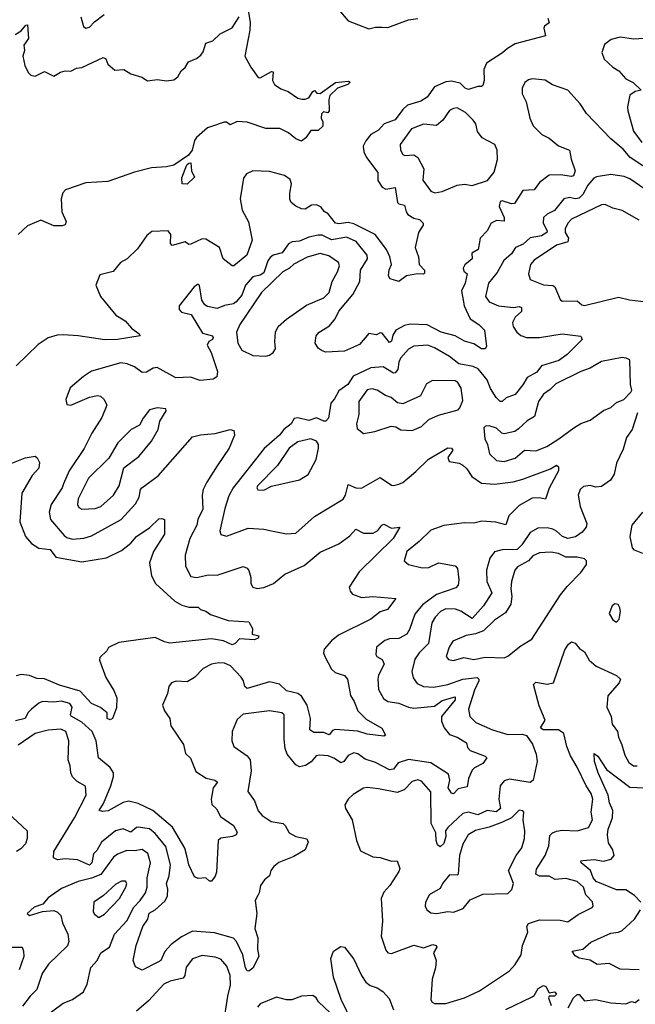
# Model space of a CAD drawing. Extents: x 1603745 to 1745082, y 385868 to 533966.
# Tile 29 of 256: x 1622063 to 1625345, y 409291 to 414540. Entities that reach past the tile are written whole.
import ezdxf

# ---------------------------------------------------------------- set-up
doc = ezdxf.new("R2010")
doc.units = 0

msp = doc.modelspace()

# ---------------------------------------------------------------- linework, layer by layer
at = {"layer": '0CON20XD'}
for points in [[(1623267.9, 414667.9), (1623291.2, 414525), (1623289.5, 414485), (1623263.6, 414345), (1623295, 414286.2), (1623335, 414231.2), (1623345, 414230.8), (1623405, 414263.8), (1623415, 414262.5), (1623411.1, 414215), (1623420.8, 414195), (1623455, 414171.2), (1623495, 414157.5), (1623545, 414122), (1623566.8, 414116.8), (1623585, 414115.6), (1623605, 414123.8), (1623625, 414156.7), (1623635, 414162), (1623647.8, 414147.8), (1623665, 414146.2), (1623746, 414205), (1623815, 414211.9), (1623825, 414207.5), (1623812, 414195), (1623758.1, 414175), (1623715.7, 414135), (1623710.5, 414115), (1623712.9, 414055), (1623705, 414043.3), (1623682, 414048), (1623671.9, 414038.1), (1623670, 414015), (1623678.6, 413995), (1623678.3, 413971.7), (1623655, 413950), (1623615, 413950), (1623589.3, 413910.7), (1623565, 413892.5), (1623535, 413904), (1623496.1, 413936.1), (1623449.2, 413959.2), (1623375, 413959.2), (1623275, 413993.5), (1623222.7, 413997.3), (1623185, 413980), (1623165, 413993.3), (1623153.6, 413993.6), (1623085, 413970), (1623065, 413963.3), (1623005, 413912), (1622994.7, 413895.3), (1622982.5, 413845), (1622962.4, 413817.6), (1622885.3, 413764.7), (1622845.3, 413754.7), (1622765, 413750), (1622675, 413727.9), (1622532.3, 413677.7), (1622415, 413670), (1622307, 413633), (1622292.8, 413617.2), (1622283.6, 413585), (1622288.1, 413515), (1622310.8, 413465), (1622305, 413446.7), (1622289.7, 413440.3), (1622245, 413441.1), (1622175, 413470.6), (1622105, 413441.4), (1622055.4, 413394.6)], [(1623763.3, 414595), (1623814.2, 414534.2), (1623925, 414490.8), (1623959.3, 414500.7), (1623995, 414500), (1624025, 414498), (1624135, 414539.2), (1624185, 414545.8)], [(1622038.8, 414461.2), (1622070.1, 414479.9), (1622095, 414511.2), (1622105, 414512.5), (1622109.4, 414440.6), (1622085.8, 414405), (1622087.8, 414375), (1622080, 414345), (1622090, 414295), (1622107.7, 414257.7), (1622122.5, 414245), (1622145, 414238.8), (1622195, 414264.4), (1622245, 414239.4), (1622280.4, 414259.6), (1622305, 414267.1), (1622335, 414265.4), (1622365, 414281.5), (1622395, 414284.4), (1622508.7, 414338.7), (1622521.4, 414331.4), (1622533, 414303), (1622570.9, 414270.9), (1622617.5, 414275), (1622655, 414252), (1622713.9, 414233.9), (1622745, 414213.8), (1622795, 414221.2), (1622845, 414214.2), (1622885, 414220), (1622905.8, 414235), (1622923.2, 414266.8), (1622946, 414285), (1622963.3, 414315), (1623005, 414332.5), (1623029.2, 414350.8), (1623041.5, 414368.5), (1623055.7, 414414.3), (1623093.1, 414426.9), (1623131.2, 414465), (1623195, 414496.7), (1623233.8, 414555)], [(1624878.3, 414548.3), (1624886.4, 414523.6), (1624860, 414505), (1624857.5, 414495), (1624866.4, 414453.6), (1624705, 414410.5), (1624662.9, 414387.1), (1624636.7, 414363.3), (1624552.2, 414307.8), (1624537.8, 414275), (1624539.3, 414215), (1624531.7, 414188.3), (1624525.4, 414184.6), (1624505, 414184), (1624455, 414167.3), (1624438.1, 414175), (1624411.6, 414201.6), (1624365, 414212.8), (1624335, 414209.5), (1624275, 414182.3), (1624235, 414127.1), (1624202, 414105), (1624130, 414085), (1624105, 414061.4), (1624065, 414005.6), (1624005.9, 413984.1), (1623975, 413950.9), (1623935, 413927.8), (1623908.5, 413895), (1623894.6, 413865.4), (1623896.9, 413835), (1623911.5, 413805), (1623972.7, 413725), (1623972.8, 413682.8), (1623995, 413648), (1624015, 413637.1), (1624065.4, 413645.4), (1624077.5, 413565), (1624085, 413557.5), (1624115, 413551.9), (1624122.5, 413515), (1624132, 413502), (1624165, 413481.8), (1624195, 413474.4), (1624214.2, 413455), (1624214.2, 413445), (1624189.4, 413405), (1624170.6, 413325), (1624190, 413275), (1624192.9, 413235), (1624221.1, 413205), (1624221.4, 413188.6), (1624215, 413182.5), (1624184.2, 413185.8), (1624125, 413173.8), (1624085, 413144), (1624037.7, 413157.7), (1624030, 413175), (1624033.4, 413206.6), (1624044.4, 413235), (1624036.9, 413275), (1624019.3, 413315), (1623958.2, 413395), (1623845, 413452.1), (1623815, 413458.1), (1623765, 413451.7), (1623747.1, 413455), (1623707.3, 413505), (1623686.9, 413516.9), (1623670.1, 413540.1), (1623645, 413552.3), (1623619.2, 413550.8), (1623585, 413530.6), (1623565, 413532.5), (1623535, 413546.2), (1623511.1, 413565), (1623503.5, 413583.5), (1623502.5, 413615), (1623512.7, 413665), (1623505, 413687.5), (1623475, 413710), (1623395, 413730), (1623306, 413734), (1623271.9, 413718.1), (1623256.2, 413695), (1623238.6, 413585), (1623249.2, 413525), (1623282.9, 413462.9), (1623302.2, 413365), (1623274.4, 413285), (1623205, 413228.6), (1623195, 413227.5), (1623147.8, 413265), (1623128.1, 413325), (1623055, 413369.4), (1623035, 413371.9), (1622975, 413342.5), (1622965, 413341.5), (1622945, 413355.9), (1622876, 413336), (1622866.6, 413346.6), (1622868.6, 413395), (1622855, 413413.8), (1622768.3, 413411.7), (1622740.7, 413389.3), (1622691.2, 413318.8), (1622636.2, 413265), (1622601.2, 413245), (1622561.7, 413198.3), (1622490, 413180), (1622468.8, 413125), (1622494.2, 413064.2), (1622576, 412965), (1622625.8, 412935), (1622658.6, 412895), (1622700, 412865), (1622705.6, 412854.4), (1622585, 412835.4), (1622516.9, 412833.1), (1622374.6, 412855.4), (1622295, 412860.5), (1622262.1, 412857.9), (1622215, 412844.2), (1622161.4, 412808.6), (1622045, 412694.2)], [(1622388, 414555), (1622402.9, 414502.9), (1622415, 414494.3), (1622435, 414500), (1622461.2, 414528.8), (1622512.9, 414567.1)], [(1625445, 414442.5), (1625336.5, 414436.5), (1625265, 414446.7), (1625216.1, 414433.9), (1625181.4, 414408.6), (1625166.9, 414365), (1625178.9, 414328.9), (1625225, 414286.9), (1625257.3, 414267.3), (1625294.7, 414224.7), (1625332.7, 414205), (1625376.2, 414165), (1625345, 414156.7), (1625315, 414138), (1625303.8, 414076.2), (1625305.4, 414055), (1625335.3, 413945.3), (1625380.5, 413885)], [(1625385, 413760.9), (1625317.5, 413805), (1625279.8, 413849.8), (1625214.7, 413904.7), (1625085, 414039.5), (1625051.5, 414091.5), (1624984.4, 414165), (1624903.5, 414193.5), (1624865, 414218.1), (1624795, 414224.4), (1624775, 414219.4), (1624755.7, 414205), (1624741.9, 414175), (1624742.5, 414145), (1624762.4, 414102.4), (1624782.3, 414015), (1624800.8, 413975), (1624847.4, 413927.4), (1624885, 413909.2), (1624935, 413868.1), (1624993.8, 413843.8), (1625003.4, 413796.6), (1625023.8, 413735), (1625015, 413707.3), (1625005, 413704.1), (1624946.3, 413713.7), (1624885, 413711.4), (1624835, 413672.2), (1624805, 413633.8), (1624745, 413628.9), (1624700.6, 413559.4), (1624685, 413558.1), (1624635, 413574), (1624625, 413570), (1624620, 413545), (1624646.5, 413485), (1624645, 413466), (1624605, 413468.6), (1624576.9, 413455), (1624555, 413414.2), (1624517.8, 413375), (1624507.1, 413315), (1624473.3, 413295), (1624475.6, 413265), (1624436.7, 413233.3), (1624426.7, 413215), (1624430, 413200), (1624449.2, 413185), (1624437.6, 413135), (1624418.8, 413095), (1624431.8, 413015), (1624465, 412944.6), (1624511.4, 412915), (1624541.8, 412885), (1624552.5, 412797.5), (1624544, 412786), (1624525, 412785.8), (1624485, 412812.2), (1624435, 412826.2), (1624383.9, 412853.9), (1624310, 412875), (1624235, 412912.9), (1624145, 412917.5), (1624115, 412909.6), (1624067.8, 412885), (1624051.8, 412858.2), (1624044.5, 412825.5), (1624035, 412819.5), (1623995, 412868.2), (1623985, 412870), (1623965, 412859.5), (1623925, 412866.5), (1623875, 412808.6), (1623795, 412772.7), (1623695, 412768), (1623675, 412773.8), (1623655, 412788.8), (1623637.5, 412815), (1623644.3, 412855), (1623660, 412875), (1623715, 412907.8), (1623745.2, 412944.8), (1623765, 412986.7), (1623839.7, 413075), (1623876, 413145), (1623880, 413205), (1623916.5, 413265), (1623915.5, 413285.5), (1623857.1, 413357.1), (1623805, 413380.8), (1623758.1, 413371.9), (1623725, 413365.9), (1623675, 413391.3), (1623655, 413390.5), (1623605, 413379.8), (1623555, 413358.8), (1623516, 413355), (1623496.7, 413345), (1623462.2, 413297.8), (1623415, 413285.3), (1623398, 413272), (1623386.2, 413253.8), (1623365, 413190), (1623345, 413177.7), (1623305, 413169.7), (1623266, 413124), (1623248, 413072), (1623217.8, 413035), (1623202.2, 413025), (1623155, 413016.8), (1623115, 413000.6), (1623065, 413010.5), (1623050.3, 413020.3), (1623034, 413045), (1623022.3, 413122.3), (1623015, 413130), (1622993.8, 413115), (1622914, 413015), (1622914, 412995), (1622925, 412981.2), (1622977.7, 412967.7), (1623038.3, 412868.3), (1623090, 412855), (1623094.2, 412845), (1623090, 412835), (1623072, 412825), (1623063.3, 412805), (1623083.3, 412765), (1623117.5, 412665), (1623113.8, 412636.2), (1623095, 412623.9), (1623025, 412617.1), (1622973.8, 412633.8), (1622895, 412630.4), (1622795, 412686.2), (1622775, 412683.1), (1622739.3, 412660.7), (1622715, 412658.4), (1622675, 412688.9), (1622635.8, 412705.8), (1622601.5, 412711.5), (1622445, 412665.4), (1622402.9, 412637.1), (1622332.2, 412577.8), (1622308.1, 412515), (1622315, 412488.8), (1622335, 412484.4), (1622435, 412527.9), (1622476.9, 412536.9), (1622493.1, 412533.1), (1622514, 412515), (1622526.9, 412485), (1622501.2, 412418.8), (1622446.9, 412335), (1622406, 412254), (1622325.9, 412135), (1622296.2, 412066.2), (1622289.2, 412045), (1622230.3, 411955), (1622220.4, 411915), (1622227.3, 411875), (1622299.9, 411789.9), (1622315, 411779.3), (1622345, 411771.2), (1622405, 411775.9), (1622445, 411788.9), (1622604.7, 411875.3), (1622680.2, 411959.8), (1622699.1, 411995), (1622706.8, 412035), (1622714.6, 412045), (1622801.5, 412108.5), (1622985, 412315.5), (1623027, 412327), (1623105, 412333.1), (1623185, 412355.5), (1623205, 412350), (1623208.5, 412325), (1623179.5, 412255), (1623115, 412160.8), (1623060, 412075), (1623041.8, 412035), (1623035.4, 412004.6), (1623039, 411931), (1623012.9, 411875), (1623007.7, 411845), (1622970.4, 411775), (1622944.8, 411685.2), (1622946.2, 411626.2), (1622975, 411572.2), (1623005, 411566.2), (1623069.8, 411580.2), (1623115, 411579.6), (1623255, 411624.4), (1623275.4, 411615.4), (1623285, 411603.3), (1623295.4, 411565.4), (1623295.7, 411535), (1623305.6, 411515.6), (1623328.3, 411508.3), (1623365, 411513.5), (1623415.4, 411534.6), (1623476.2, 411583.8), (1623579.6, 411630.4), (1623665, 411701.2), (1623764.4, 411745), (1623822.2, 411787.8), (1623855, 411824), (1623895, 411801.8), (1623946.7, 411803.3), (1623973.1, 411816.9), (1623994, 411845), (1624005, 411850.8), (1624045, 411829.2), (1624090, 411835), (1624054.2, 411775), (1623873.4, 411596.6), (1623819.5, 411515), (1623824, 411494), (1623837.6, 411477.6), (1623885, 411459.1), (1623945, 411465.3), (1624068.8, 411455), (1624023.8, 411396.2), (1623985, 411383.3), (1623935.7, 411345), (1623761.8, 411258.2), (1623725, 411228.6), (1623685.7, 411185), (1623683.1, 411165), (1623688.9, 411145), (1623725, 411078.1), (1623745, 411059.6), (1623771.3, 411051.3), (1623794.6, 411044.6), (1623810.6, 411025), (1623826.9, 410936.9), (1623846.5, 410905), (1623865.3, 410855.3), (1623910.9, 410810.9), (1623993.6, 410763.6), (1624013.3, 410725), (1624005, 410720.8), (1623915, 410731.2), (1623865, 410746.2), (1623745, 410756.8), (1623729.9, 410750.1), (1623712, 410728), (1623685, 410740.8), (1623630.7, 410740.7), (1623609.5, 410755), (1623614.2, 410815), (1623595, 410885.8), (1623565, 410933.8), (1623545, 410948.7), (1623485, 410961.7), (1623448.3, 410998.3), (1623395, 411009.7), (1623275, 410974.5), (1623264, 410985), (1623255.9, 411015), (1623243.1, 411035), (1623186.1, 411095), (1623155, 411109.2), (1623125, 411112), (1623085, 411104), (1623041.7, 411081.7), (1622995, 411034), (1622955, 411010), (1622896.4, 411013.6), (1622872.5, 411005), (1622857.5, 410985), (1622851.7, 410948.3), (1622823.8, 410885), (1622834.3, 410855), (1622863.1, 410815), (1622868.2, 410775), (1622935.4, 410675.4), (1622947.7, 410627.7), (1622973.7, 410603.7), (1623002.2, 410532.2), (1623057.3, 410497.3), (1623103.8, 410485), (1623116.7, 410475), (1623094.6, 410445.4), (1623083.1, 410385), (1623086.8, 410356.8), (1623113, 410333), (1623132.7, 410292.7), (1623202.5, 410245), (1623221.7, 410208.3), (1623216.7, 410195), (1623196.7, 410185), (1623135, 410176.9), (1623121.1, 410165), (1623111.4, 409995), (1623105.5, 409974.5), (1623085, 409946.7), (1623075, 409946.7), (1623055, 409965.8), (1623015, 409961.2), (1622995, 409970), (1622964.7, 410034.7), (1622955.3, 410075.3), (1622944, 410124), (1622878.4, 410235), (1622773.5, 410325), (1622695, 410361.8), (1622645, 410374), (1622615, 410366.4), (1622535, 410322.2), (1622505, 410318.2), (1622487.1, 410325), (1622509.1, 410360.9), (1622548, 410455), (1622563.2, 410505), (1622562.6, 410525), (1622545, 410553.8), (1622482.2, 410605), (1622470, 410695), (1622449.2, 410745), (1622394.8, 410794.8), (1622337.2, 410827.2), (1622333.1, 410835), (1622341.8, 410875), (1622330, 410895), (1622285, 410907.5), (1622245, 410901.4), (1622184.7, 410905.3), (1622164.1, 410895.9), (1622125.8, 410864.2), (1622106.7, 410845), (1622091.9, 410815), (1622041.3, 410801.3)], [(1624276.2, 413616.2), (1624315, 413623.5), (1624395, 413658.4), (1624433.6, 413663.6), (1624475, 413656.7), (1624557.1, 413682.9), (1624592.5, 413727.5), (1624610, 413795), (1624608.4, 413845), (1624595.3, 413875), (1624529.4, 413909.4), (1624503.7, 413943.7), (1624494.7, 413985), (1624481.3, 414005), (1624440, 414045), (1624395, 414069.7), (1624375, 414066.8), (1624354.8, 414055.2), (1624318.6, 414005), (1624285, 413976.5), (1624215, 413983.5), (1624151.6, 413958.4), (1624092.1, 413875), (1624093.9, 413845), (1624105, 413821.5), (1624116.1, 413816.1), (1624165, 413819.2), (1624184.7, 413805), (1624218.1, 413745), (1624211.8, 413685), (1624255, 413625.7), (1624276.2, 413616.2)], [(1622955, 413662.5), (1622930, 413665), (1622927, 413697), (1622954.3, 413765.7), (1622964.2, 413775.8), (1622975, 413776.7), (1622978.8, 413735), (1622995, 413700), (1622955, 413662.5)], [(1625396.5, 413636.5), (1625315, 413691.7), (1625285, 413703.8), (1625215.4, 413714.6), (1625137.9, 413702.1), (1625124.2, 413695), (1625091.7, 413658.3), (1625065, 413608.8), (1625045, 413587.9), (1625025, 413584.8), (1624995, 413592.6), (1624963.6, 413585), (1624915, 413522.5), (1624875, 413502.5), (1624854.7, 413485), (1624853.4, 413455), (1624874.7, 413415), (1624873.2, 413405), (1624845, 413387.2), (1624785, 413376.4), (1624747.4, 413342.6), (1624706.4, 413325), (1624685, 413291.2), (1624644, 413256), (1624608.6, 413191.4), (1624562.1, 413135), (1624546.2, 413065), (1624565, 413036.7), (1624615, 413013.8), (1624695, 413005.4), (1624725, 413010.6), (1624737.8, 413005), (1624738.2, 412985), (1624704.7, 412955), (1624691.1, 412925), (1624693.8, 412905), (1624713.9, 412873.9), (1624735, 412856.7), (1624765, 412846.5), (1624834.2, 412845.8), (1624955, 412866), (1625055, 412852.5), (1625062.5, 412835), (1624981.1, 412755), (1624936.8, 412723.2), (1624845, 412695.5), (1624819.3, 412660.8), (1624768, 412632), (1624746.2, 412593.8), (1624705, 412542.2), (1624656.4, 412523.7), (1624635, 412504.5), (1624624.4, 412505), (1624603.1, 412525), (1624573.3, 412573.3), (1624555, 412619.6), (1624507.9, 412677.9), (1624481.2, 412691.2), (1624404.3, 412705), (1624355, 412743.9), (1624275, 412790.8), (1624238.6, 412805), (1624165, 412799.3), (1624136.4, 412783.6), (1624093.9, 412735), (1624083.9, 412715), (1624078.2, 412675), (1624065, 412658), (1624055, 412656.1), (1623999.9, 412689.9), (1623935, 412683.4), (1623841.1, 412638.9), (1623812.7, 412595), (1623765, 412561.9), (1623742, 412518), (1623721.8, 412495), (1623710, 412415), (1623695, 412400), (1623685, 412399.1), (1623645, 412416.7), (1623605, 412402.7), (1623545, 412417.8), (1623526.5, 412413.5), (1623510.4, 412385), (1623470.5, 412355), (1623447.5, 412325), (1623365.6, 412254.4), (1623201.1, 412045), (1623178.3, 412001.7), (1623156.4, 411933.6), (1623129.5, 411815), (1623135.5, 411795.5), (1623165, 411787.3), (1623281.3, 411828.7), (1623365, 411823.5), (1623405, 411814.4), (1623485, 411799.5), (1623535, 411802.9), (1623635, 411892.2), (1623786.7, 411983.3), (1623800, 412005), (1623815, 412062), (1623855, 412043.6), (1623885, 412043.3), (1623985, 412100), (1624045, 412059.2), (1624055.9, 412055.9), (1624085, 412063.1), (1624105, 412072.9), (1624175, 412130.5), (1624242.8, 412197.2), (1624345, 412256.9), (1624365, 412256.2), (1624372.5, 412245), (1624344.7, 412205.3), (1624353.1, 412185), (1624405.5, 412175.5), (1624425, 412165.7), (1624447.5, 412145), (1624474.2, 412105), (1624525, 412068.4), (1624595, 412064.7), (1624693.9, 412076.1), (1624745, 412089.7)], [(1625365, 413472), (1625275, 413523.1), (1625224.5, 413534.5), (1625185, 413554.3), (1625165, 413553.3), (1625004.3, 413475.7), (1624985.2, 413454.8), (1624971.2, 413425), (1624971.4, 413405), (1624988.7, 413375), (1624985.4, 413355), (1624925, 413337.8), (1624805, 413257.5), (1624785.6, 413235), (1624775.7, 413185), (1624784, 413155), (1624855, 413126), (1624905, 413123.8), (1624915.5, 413115.5), (1624945, 413047.5), (1624955, 413038.8), (1625035, 413041.1), (1625060.2, 413020.2), (1625075, 413016.4), (1625255, 413060.4), (1625313.5, 413046.5), (1625495, 413025.7)], [(1623375, 412745.8), (1623395, 412752), (1623414.4, 412765.6), (1623427.1, 412785), (1623422.5, 412825), (1623426.4, 412873.6), (1623441.4, 412905), (1623486.1, 412943.9), (1623592.6, 413017.4), (1623685, 413057.3), (1623712.5, 413085), (1623728.5, 413145), (1623757.7, 413195), (1623768.5, 413228.5), (1623762, 413245), (1623710.8, 413280.8), (1623665, 413293.2), (1623595.2, 413274.8), (1623525, 413237.1), (1623500.6, 413215), (1623465.2, 413195), (1623351.3, 413085), (1623237.2, 412915), (1623219.2, 412875), (1623226.6, 412815), (1623247.4, 412777.4), (1623305, 412748.9), (1623375, 412745.8)], [(1624645, 412183.8), (1624705, 412202.7), (1624755, 412245.3), (1624815, 412241.6), (1624872.5, 412265), (1624937.9, 412305), (1625018.1, 412365), (1625055, 412386.4), (1625105, 412404.6), (1625175, 412457.3), (1625215, 412471.8), (1625245, 412498.6), (1625283.3, 412515), (1625322, 412555), (1625325.7, 412565), (1625319.2, 412595), (1625316.2, 412726.2), (1625296.4, 412736.4), (1625275, 412738.6), (1625165, 412717.3), (1625105, 412681.6), (1625055, 412664.7), (1624921.1, 412598.9), (1624891.5, 412568.5), (1624855, 412543.2), (1624828, 412505), (1624807.9, 412425), (1624768, 412402), (1624721.9, 412358.1), (1624702.5, 412345), (1624645, 412331.6), (1624633.3, 412335), (1624605, 412362.5), (1624565, 412374.2), (1624546.2, 412373.8), (1624536.7, 412365), (1624542, 412305), (1624556.9, 412275), (1624567.9, 412225), (1624605, 412189.2), (1624645, 412183.8)], [(1623895, 412333.8), (1623956.7, 412345), (1624043.8, 412373.8), (1624069.1, 412369.1), (1624095, 412354), (1624155, 412350), (1624205, 412370.6), (1624245, 412408.1), (1624295, 412432.2), (1624400, 412460), (1624409.7, 412470.3), (1624425, 412510), (1624416.7, 412575), (1624399.4, 412605), (1624385, 412614.5), (1624263.4, 412616.6), (1624231.7, 412598.3), (1624199.2, 412535), (1624105, 412492.2), (1624077.8, 412497.8), (1624042.9, 412525), (1624014, 412536), (1623968.8, 412565), (1623941.9, 412571.9), (1623915, 412565.9), (1623871.8, 412505), (1623870.7, 412435), (1623858.9, 412385), (1623861.4, 412361.4), (1623895, 412333.8)], [(1622395, 411930.6), (1622465, 411934.1), (1622495.5, 411945), (1622563.1, 412005), (1622593.1, 412055), (1622618.9, 412151.1), (1622698.9, 412211.1), (1622766.5, 412293.5), (1622800.8, 412355), (1622810.5, 412399.5), (1622843.8, 412455), (1622842.5, 412465), (1622795, 412470.8), (1622755, 412460.8), (1622720.6, 412415), (1622702, 412378), (1622658.1, 412355), (1622586.9, 412285), (1622537.4, 412202.6), (1622429.2, 412095), (1622375.5, 411985), (1622371.4, 411955), (1622379.1, 411939.1), (1622395, 411930.6)], [(1625355.8, 412444.2), (1625327.5, 412355), (1625297.6, 412312.4), (1625279.5, 412250.5), (1625245.5, 412175), (1625232.2, 412117.8), (1625212.9, 412085), (1625165, 412050.6), (1625135, 412048.5), (1625105, 412057.3), (1625068.7, 412051.3), (1625050.4, 412035), (1625040.8, 412005), (1625051.8, 411945), (1625087.1, 411855), (1625082.5, 411835), (1625061.9, 411808.1), (1625026.5, 411783.5), (1624985, 411774.2), (1624956.4, 411785), (1624925, 411814), (1624905, 411824), (1624875, 411830.7), (1624825, 411829.6), (1624785, 411806.8), (1624739.5, 411740.5), (1624715, 411715.8), (1624635.6, 411714.4), (1624595, 411703.6), (1624570.1, 411669.9), (1624551.2, 411605), (1624553.3, 411545), (1624580, 411485), (1624536.2, 411415), (1624475, 411348.3), (1624415, 411386.2), (1624387, 411397), (1624335, 411398.4), (1624305.8, 411384.2), (1624277.5, 411355), (1624260.8, 411325), (1624242.8, 411215), (1624192.5, 411165), (1624168.8, 411131.2), (1624153.3, 411065), (1624161.4, 411031.4), (1624181.4, 411001.4), (1624215, 410984.7), (1624271.5, 410981.5), (1624344.8, 410995.2), (1624425.4, 411024.6), (1624502.4, 411032.4), (1624510.3, 411025), (1624510, 411015), (1624486.9, 410965), (1624455.4, 410865), (1624462.7, 410825), (1624495, 410793.9), (1624584, 410755), (1624665, 410728.9), (1624741.2, 410731.2), (1624764.3, 410724.3), (1624797.4, 410677.4), (1624816.4, 410625), (1624821.1, 410585), (1624800, 410485), (1624785, 410473.4), (1624675, 410491.5), (1624645, 410482.9), (1624624.5, 410455), (1624617, 410385), (1624625.8, 410335), (1624602.5, 410317.5), (1624555, 410323.6), (1624505, 410301.9), (1624455, 410314.7), (1624425, 410308.5), (1624345, 410233.3), (1624333.5, 410215), (1624335.2, 410185), (1624325, 410148.1), (1624305, 410130.4), (1624291, 410141), (1624283.2, 410165), (1624281.9, 410205), (1624256.8, 410255), (1624254.2, 410424.2), (1624205, 410480), (1624185, 410487.5), (1624155, 410479.5), (1624112.5, 410435), (1624075, 410420.2), (1623975, 410438.8), (1623915, 410445.9), (1623895, 410442.7), (1623840, 410410), (1623813.8, 410385), (1623796.2, 410355), (1623800, 410335), (1623834.6, 410274.6), (1623858.1, 410165), (1623879.7, 410109.7), (1623945, 410078), (1623985, 410074.4), (1624045, 410054.3), (1624075, 410055.7), (1624089.4, 410015), (1624085, 409998.8), (1624036.3, 409923.7), (1624005, 409888), (1623990, 409855), (1623996.7, 409735), (1623990.8, 409655), (1624015, 409580), (1624025, 409566), (1624045, 409561.4), (1624165, 409605.4), (1624215, 409592.7), (1624265, 409610), (1624283.1, 409605), (1624287.3, 409595), (1624269.3, 409565), (1624283.3, 409525), (1624280, 409485), (1624261.1, 409425), (1624255.6, 409315.6), (1624262.4, 409302.4), (1624275, 409295.8), (1624335, 409294.4)], [(1623365, 412031.9), (1623405, 412052.9), (1623555, 412087.5), (1623600, 412115), (1623644.2, 412195), (1623655.8, 412255), (1623655.6, 412275), (1623645, 412292.5), (1623615, 412305.3), (1623545, 412288.8), (1623500.4, 412255), (1623437, 412163), (1623331.1, 412055), (1623327.5, 412045), (1623332.9, 412032.9), (1623365, 412031.9)], [(1621993.8, 412165), (1622092.5, 412205), (1622145, 412213.3), (1622156.7, 412205), (1622169.4, 412179.4), (1622165, 412150), (1622130.3, 412109.7), (1622074.5, 412015), (1622063, 411863), (1622093.6, 411785), (1622125, 411747.9), (1622165, 411723.1), (1622225, 411715.5), (1622255, 411674.5), (1622395, 411649.6), (1622525, 411671.5), (1622605, 411710.5), (1622655, 411749.1), (1622684.8, 411785.2), (1622756.8, 411833.2), (1622805, 411878.9), (1622821.4, 411881.4), (1622835.6, 411875.6), (1622835, 411797.5), (1622776.7, 411705), (1622755.5, 411645), (1622765.7, 411575), (1622787.5, 411535), (1622890.5, 411440.5), (1622928.1, 411418.1), (1622965, 411408.8), (1623015, 411408.8), (1623027.5, 411395), (1623055, 411386.2), (1623079.7, 411369.7), (1623175, 411336.9), (1623285, 411330), (1623303.3, 411295), (1623302.5, 411265), (1623337.5, 411255), (1623335, 411242.5), (1623315, 411233.3), (1623235, 411240), (1623212.5, 411215), (1623195, 411208), (1623149.1, 411229.1), (1623085, 411239.6), (1622864.2, 411215.8), (1622835, 411222.5), (1622785, 411247.3), (1622590.9, 411219.1), (1622537, 411193), (1622527.5, 411175), (1622490.6, 411139.4), (1622488.5, 411125), (1622522.6, 411032.6), (1622565, 410964), (1622581.4, 410925), (1622578.8, 410871.2), (1622557.5, 410815), (1622545, 410807.5), (1622530, 410815), (1622530, 410845), (1622494.1, 410874.1), (1622445, 410894.3), (1622385, 410959.5), (1622275, 410992.9), (1622195, 411025.3), (1622155, 411027.9), (1622114.7, 411044.7), (1622071.4, 411048.6), (1622045, 411041.4)], [(1624745, 412089.7), (1624893.7, 412146.3), (1624925, 412165.8), (1624935.9, 412155.9), (1624935.8, 412135), (1624885, 412042), (1624865.7, 411984.3), (1624835, 411991.5), (1624795, 411990), (1624725, 411950.3), (1624670.4, 411895), (1624655, 411847.5), (1624600.9, 411860.9), (1624526.6, 411866.6), (1624485, 411856.3), (1624435, 411857.8), (1624325, 411843.4), (1624255, 411818.4), (1624192.6, 411757.4), (1624127.1, 411705), (1624112, 411655), (1624136, 411635), (1624208.3, 411618.3), (1624245, 411620), (1624295, 411645.3), (1624385, 411628.5), (1624396.9, 411615), (1624403.4, 411553.4), (1624400.6, 411525), (1624388.2, 411511.8), (1624285, 411475.3), (1624210.2, 411419.8), (1624169.1, 411370.8), (1624141.8, 411288.3), (1624127.3, 411265), (1624085, 411241.8), (1624035, 411240), (1624009.1, 411230.9), (1623965.8, 411195), (1623961.2, 411155), (1623966.7, 411145), (1623995, 411129.1), (1624006.2, 411105), (1623975.7, 411045), (1623972, 411025), (1623975, 410970), (1624001.7, 410921.7), (1624025.9, 410905.9), (1624085, 410897.1), (1624135, 410874.7), (1624165, 410869.3), (1624275, 410879.7), (1624315, 410910.9), (1624385, 410930), (1624384.5, 410915), (1624311.5, 410825), (1624310.9, 410800.9), (1624326.1, 410765), (1624355, 410728.8), (1624395.6, 410715), (1624444.4, 410684.4), (1624449.8, 410659.8), (1624463.7, 410643.7), (1624544.6, 410614.6), (1624554.3, 410605), (1624532.8, 410575), (1624487.6, 410552.4), (1624475, 410539.4), (1624456.4, 410495), (1624449.2, 410450.8), (1624401.2, 410438.8), (1624375, 410413.1), (1624365, 410416.7), (1624347.3, 410445), (1624356.2, 410485), (1624348.6, 410518.6), (1624255, 410578.6), (1624135, 410595.3), (1624081.1, 410578.9), (1624055.6, 410545), (1624035, 410540.3), (1623959.6, 410579.6), (1623905, 410597.9), (1623865, 410625.4), (1623845, 410631.2), (1623815, 410617.1), (1623790.9, 410585), (1623775, 410577.7), (1623741.3, 410601.3), (1623708, 410615), (1623661.5, 410618.5), (1623644.2, 410615), (1623616, 410584), (1623586.1, 410563.9), (1623555, 410557.5), (1623535, 410567.9), (1623488.8, 410625), (1623477.4, 410655), (1623472.2, 410705), (1623472.9, 410835), (1623460, 410845), (1623395, 410855.6), (1623255, 410838.5), (1623221.5, 410808.5), (1623196.4, 410745), (1623194.3, 410695), (1623204.6, 410664.6), (1623275.6, 410615), (1623291.4, 410595), (1623296.9, 410535), (1623278.6, 410425), (1623314, 410375), (1623335, 410323.1), (1623355, 410297.5), (1623404.2, 410265), (1623467.1, 410255), (1623478.9, 410245), (1623499.2, 410205), (1623535, 410185.7), (1623593.3, 410173.3), (1623601.5, 410155), (1623584.5, 410115), (1623525, 410079.6), (1623445, 410046.1), (1623418.5, 410025), (1623402.5, 410005), (1623394.3, 409975), (1623367.5, 409955), (1623346, 409925), (1623340.5, 409885), (1623331.7, 409871.7), (1623318.2, 409845), (1623326.9, 409775), (1623317.4, 409695), (1623331.8, 409645), (1623331.6, 409585), (1623338.7, 409545), (1623306, 409484), (1623285, 409468), (1623275, 409468.8), (1623266, 409486), (1623252.3, 409555), (1623219.5, 409625), (1623203.2, 409643.2), (1623101.1, 409671.1), (1622985, 409680), (1622925, 409651.4), (1622870.2, 409609.8), (1622837.4, 409572.6), (1622815.8, 409525), (1622800, 409515), (1622715, 409472.5), (1622680, 409490), (1622667.1, 409525), (1622684.2, 409605), (1622719.3, 409705), (1622745.3, 409745), (1622753.2, 409776.8), (1622784.4, 409795), (1622838.3, 409841.7), (1622850.9, 409869.1), (1622852.8, 409905), (1622845.4, 409935), (1622859.3, 409975), (1622867.1, 410035), (1622842.8, 410132.8), (1622785, 410201.3), (1622755, 410225.8), (1622695, 410235.3), (1622685, 410233.4), (1622655, 410208.4), (1622615, 410225.9), (1622573.5, 410215), (1622499.6, 410155), (1622475, 410111.4), (1622456.1, 410093.9), (1622447.9, 410045), (1622435, 410032.7), (1622371.2, 410061.2), (1622305, 410066.2), (1622265, 410061.3), (1622242.5, 410072.5), (1622245.4, 410105), (1622354.5, 410285.5), (1622416.7, 410405), (1622413.7, 410453.7), (1622369.3, 410479.3), (1622343.7, 410503.7), (1622334.7, 410524.7), (1622331.6, 410561.6), (1622321.6, 410595), (1622324.5, 410695), (1622308.5, 410745), (1622281.9, 410758.1), (1622215, 410752.1), (1622145, 410734.4), (1622055, 410673.3)], [(1625385, 411693.8), (1625341.5, 411711.5), (1625330, 411725), (1625317.1, 411785), (1625328.1, 411845), (1625385, 411914.2)], [(1624375, 411123.6), (1624430.2, 411139.7), (1624485, 411128.9), (1624545, 411140.9), (1624645, 411138.6), (1624665, 411146.9), (1624735, 411202.5), (1624792.6, 411237.4), (1624946, 411474), (1624981.2, 411518.8), (1625055, 411592.7), (1625085.5, 411635), (1625085.6, 411655), (1625075, 411666.5), (1625035.3, 411675.3), (1624975, 411674.3), (1624935, 411694.7), (1624895, 411702), (1624835, 411697.5), (1624798.7, 411681.3), (1624775.2, 411654.8), (1624717.3, 411622.7), (1624702.2, 411605), (1624685.3, 411545), (1624681.1, 411505), (1624687.4, 411465), (1624681.1, 411425), (1624652.5, 411377.5), (1624595, 411339.2), (1624535, 411282.6), (1624493.3, 411266.7), (1624442.6, 411257.4), (1624372.6, 411227.4), (1624353.1, 411195), (1624337.5, 411145), (1624349.4, 411129.4), (1624375, 411123.6)], [(1625245, 411328.8), (1625259.2, 411345), (1625265.6, 411385.6), (1625263.3, 411405), (1625253, 411423), (1625236.4, 411426.4), (1625221.2, 411415), (1625206.2, 411375), (1625225, 411340), (1625245, 411328.8)], [(1624335, 409294.4), (1624435, 409325.6), (1624515, 409362.9), (1624675, 409468.6), (1624705, 409502.5), (1624735.6, 409555), (1624742.7, 409605), (1624772.2, 409675), (1624767.3, 409705), (1624775, 409721.9), (1624835, 409740.8), (1624945, 409740), (1624985, 409730.4), (1625039.5, 409770.5), (1625115, 409806.7), (1625120, 409815), (1625117.1, 409837.1), (1625082.1, 409875), (1625069.1, 409915), (1625035, 409945.9), (1624975, 409962.5), (1624917.1, 409957.1), (1624885, 409973.8), (1624835, 409973.9), (1624814.4, 409985), (1624818.1, 410011.9), (1624865.3, 410085), (1624883.6, 410136.4), (1624890, 410190), (1624904.1, 410205.9), (1624925, 410213.6), (1624955, 410219.5), (1625035, 410215.2), (1625095, 410232.9), (1625116.4, 410275), (1625110, 410315), (1625118.8, 410385), (1625110, 410415), (1625082.2, 410455), (1625035.7, 410555), (1625000, 410615), (1624980.3, 410665), (1624963.9, 410735), (1624935, 410753.6), (1624854.6, 410754.6), (1624839.5, 410765), (1624864.3, 410805), (1624832.2, 410882.2), (1624801.8, 410995), (1624815, 411008.9), (1624875, 410996.9), (1624908, 411005), (1624969.1, 411180.9), (1624988.7, 411211.3), (1625005, 411224), (1625025, 411216), (1625047.9, 411187.9), (1625075, 411170.8), (1625098.6, 411125), (1625136.4, 411093.6), (1625245, 411044.5), (1625265.3, 411025), (1625258.2, 411005), (1625198.9, 410935), (1625192.7, 410875), (1625215.5, 410825), (1625221.2, 410785), (1625250, 410745), (1625254.6, 410715), (1625273.6, 410675), (1625289.2, 410619.2), (1625310.5, 410580.5), (1625335, 410562.9), (1625355, 410562.3)], [(1625373.6, 409835), (1625341.4, 409871.4), (1625295, 409900.6), (1625245, 409902), (1625136.2, 409945), (1625120, 409965), (1625105.4, 410005), (1625057.1, 410045), (1625054.4, 410055), (1625065, 410058.2), (1625125, 410063.4), (1625175, 410053.9), (1625215.9, 410064.1), (1625232.5, 410085), (1625225.4, 410115), (1625202, 410152), (1625197.5, 410195), (1625200, 410225), (1625222.9, 410285), (1625224.6, 410325), (1625207.3, 410365), (1625200, 410405), (1625146.9, 410525), (1625127.1, 410585), (1625125, 410627.5), (1625145, 410613.8), (1625192, 410542), (1625315, 410447.8), (1625435, 410443.8)], [(1621975.3, 410335), (1622102.9, 410215), (1622102.7, 410175), (1622093.3, 410146.7), (1622069.7, 410120.3), (1622045.8, 410105)], [(1624285, 409774.4), (1624345, 409785.5), (1624375, 409782.5), (1624428.1, 409801.9), (1624465, 409848), (1624531.7, 409878.3), (1624665, 409880.8), (1624687.4, 409902.6), (1624695.6, 409935), (1624669.6, 410005), (1624710, 410085), (1624739.2, 410125), (1624753.5, 410175), (1624756.2, 410216.2), (1624747, 410273), (1624750, 410315), (1624745, 410322.5), (1624725, 410326.2), (1624685.8, 410285), (1624637.5, 410262.5), (1624565, 410235.3), (1624492.5, 410217.5), (1624453.1, 410195), (1624424.6, 410145), (1624407.2, 410085), (1624400.8, 409985), (1624395, 409980), (1624355, 409981.4), (1624317.3, 409935), (1624305, 409907.5), (1624245.6, 409875), (1624225.8, 409834.2), (1624224, 409815), (1624233.8, 409795), (1624255, 409779.2), (1624285, 409774.4)], [(1622184.3, 409215), (1622295, 409296.5), (1622345, 409316.7), (1622403.4, 409356.6), (1622422, 409398), (1622442.4, 409487.6), (1622476.3, 409523.7), (1622495.5, 409565), (1622541.8, 409595), (1622568.5, 409665), (1622633.8, 409736.2), (1622670.9, 409809.1), (1622705.9, 409844.2), (1622732.9, 409885), (1622742.1, 409915), (1622742.8, 409965), (1622759.7, 410045), (1622746.8, 410095), (1622715, 410116.3), (1622675, 410109.2), (1622635, 410110.7), (1622585, 410091.1), (1622563.3, 410075), (1622495, 409983.2), (1622445, 409962.6), (1622373.8, 409945), (1622285, 409907.8), (1622215, 409858.8), (1622185.6, 409824.4), (1622140.8, 409809.2), (1622103.3, 409775), (1622115, 409764.2), (1622185, 409786), (1622245, 409791.1), (1622265, 409782.5), (1622282.1, 409765), (1622291.1, 409725), (1622319.1, 409665), (1622324.5, 409625), (1622317.5, 409602.5), (1622216, 409505), (1622182, 409455), (1622155, 409370.6), (1622118.9, 409335), (1622078.3, 409281.7)], [(1622485, 409754.2), (1622515, 409772.2), (1622595, 409854.4), (1622629.4, 409915), (1622634, 409935), (1622627.5, 409947.5), (1622605, 409947.8), (1622575, 409930.9), (1622509.5, 409870.5), (1622457.8, 409835), (1622454.3, 409784.3), (1622461.3, 409771.3), (1622485, 409754.2)], [(1625365, 409475.5), (1625265, 409478.8), (1625205, 409509.3), (1625142.4, 409502.4), (1625105, 409525.4), (1625045, 409537.1), (1625025, 409549.6), (1625007.5, 409575), (1625065, 409584.8), (1625107.9, 409622.1), (1625215, 409670), (1625255, 409675.4), (1625275, 409684.6), (1625340.8, 409745), (1625372.3, 409795)], [(1622005, 409596.2), (1622075.7, 409595), (1622083.3, 409575), (1622084.4, 409545), (1622060.6, 409475)], [(1623835.7, 409195), (1623776, 409316), (1623735.6, 409435), (1623722, 409535), (1623736.4, 409573.6), (1623775, 409600), (1623795, 409596), (1623845, 409531.2), (1623885.5, 409445), (1623909.1, 409409.1), (1623931.7, 409391.7), (1623968.7, 409378.7), (1623999.3, 409359.3), (1624032.5, 409322.5), (1624055, 409262)], [(1623150, 409185), (1623171.9, 409335), (1623186.5, 409393.5), (1623185.2, 409445), (1623168.1, 409495), (1623135, 409530.9), (1623105, 409541.8), (1623035, 409550.4), (1622985, 409533.5), (1622951.2, 409488.8), (1622944.1, 409445), (1622935, 409429.6), (1622865, 409414.2), (1622832.2, 409397.8), (1622749.8, 409310.2), (1622686.5, 409255)], [(1624655, 409262.5), (1624795, 409330.6), (1624805, 409337.5), (1624827.5, 409375), (1624855, 409390.4), (1624868.1, 409385), (1624885, 409352.5), (1624915, 409356.9), (1624924, 409345), (1624915, 409334.2), (1624886.4, 409333.6), (1624882.9, 409325), (1624895.8, 409285)], [(1623717.8, 409245), (1623656.4, 409305), (1623643.3, 409325), (1623625, 409337.1), (1623565, 409334.4), (1623514.5, 409314.5), (1623484.5, 409315.5), (1623431.2, 409328.8), (1623345.8, 409294.2), (1623331.5, 409275)], [(1624987.8, 409272.2), (1625015, 409326), (1625035, 409343.8), (1625045, 409343.3), (1625075, 409310), (1625132.7, 409317.3), (1625215, 409299.2), (1625295, 409294.2), (1625325, 409305.8), (1625345, 409300), (1625365, 409316.2)]]:
    msp.add_lwpolyline(points, dxfattribs=at)

doc.saveas('drawing.dxf')
